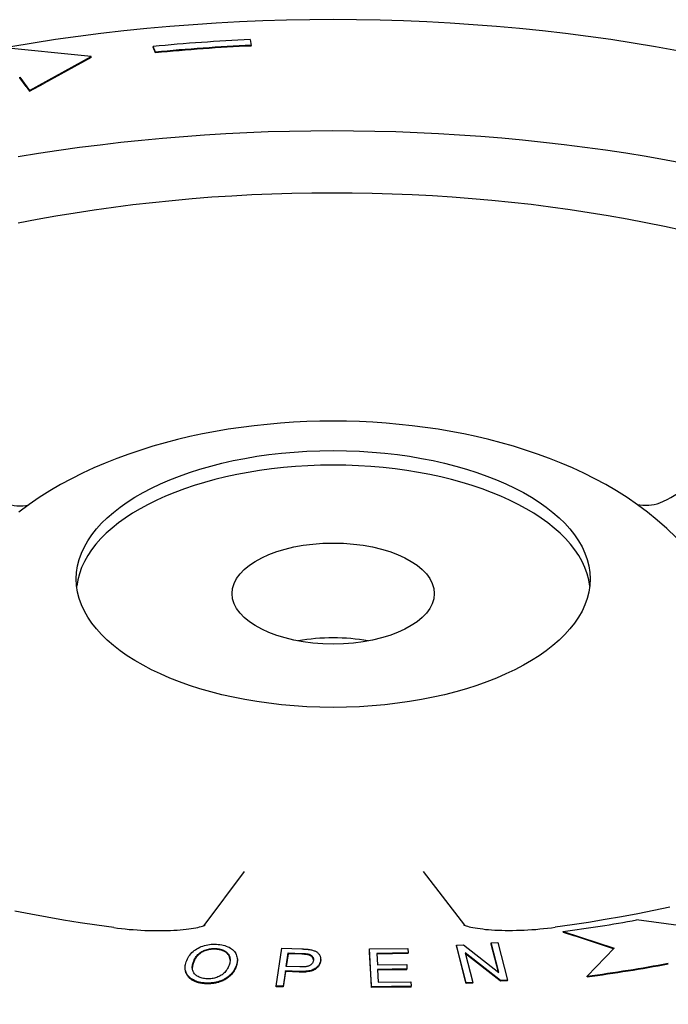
# Model space of a CAD drawing. Header units: millimetres. Extents: x 1002 to 3532, y 429 to 1459.
# Tile 23 of 24: x 1617 to 1694, y 973 to 1090. Entities that reach past the tile are written whole.
import ezdxf

# ---------------------------------------------------------------- set-up
doc = ezdxf.new("R2010")
doc.units = ezdxf.units.MM
doc.layers.add('DETAIL', color=2, linetype='Continuous')

msp = doc.modelspace()

# ---------------------------------------------------------------- linework, layer by layer
at = {"layer": 'DETAIL'}
for p, q in [((1625.49, 1085.27), (1614.43, 1086.39)), ((1633.12, 1085.8), (1632.86, 1086.48)), ((1632.86, 1086.39), (1632.86, 1086.48)), ((1633.12, 1085.72), (1632.86, 1086.39)), ((1644.37, 1087.29), (1644.49, 1086.61)), ((1644.49, 1086.53), (1644.49, 1086.61)), ((1618.19, 1081.24), (1625.49, 1085.27)), ((1625.49, 1085.18), (1619.87, 1082.08)), ((1625.49, 1085.18), (1625.49, 1085.27)), ((1633.12, 1085.72), (1633.12, 1085.8)), ((1617.02, 1082.85), (1618.19, 1081.24)), ((1617.02, 1082.76), (1617.02, 1082.85)), ((1617.79, 1081.71), (1617.02, 1082.76)), ((1617.79, 1081.71), (1618.19, 1081.15)), ((1618.19, 1081.15), (1619.87, 1082.08)), ((1618.19, 1081.15), (1618.19, 1081.24)), ((1638.93, 982.09), (1643.71, 988.48)), ((1664.91, 988.51), (1669.8, 982.12)), ((1695.82, 982), (1690.24, 982.75)), ((1681.52, 981.37), (1687.57, 979.4)), ((1681.52, 981.28), (1681.52, 981.37)), ((1681.52, 981.28), (1682.88, 980.84)), ((1672.99, 980.01), (1673.78, 980.06)), ((1673.9, 976.5), (1672.99, 980.01)), ((1672.99, 979.92), (1672.99, 980.01)), ((1673.04, 979.71), (1672.99, 979.92)), ((1673.78, 980.06), (1674.94, 975.6)), ((1687.5, 979.33), (1682.88, 980.84)), ((1647.47, 974.9), (1648.14, 979.39)), ((1648.14, 979.39), (1650.51, 979.3)), ((1648.65, 977.23), (1648.89, 978.83)), ((1648.89, 978.74), (1648.66, 977.23)), ((1648.89, 978.83), (1650.5, 978.77)), ((1648.89, 978.74), (1648.89, 978.83)), ((1650.5, 978.68), (1648.89, 978.74)), ((1651.26, 978.61), (1651.26, 978.7)), ((1658.53, 979.3), (1663.09, 979.36)), ((1658.53, 979.21), (1658.53, 979.3)), ((1658.78, 974.8), (1658.53, 979.3)), ((1658.55, 978.91), (1658.53, 979.21)), ((1658.76, 975), (1658.55, 978.91)), ((1663.12, 978.83), (1659.39, 978.78)), ((1659.39, 978.78), (1659.47, 977.41)), ((1663.12, 978.75), (1659.4, 978.69)), ((1663.09, 979.36), (1663.12, 978.83)), ((1663.12, 978.75), (1663.12, 978.83)), ((1668.86, 979.74), (1669.7, 979.8)), ((1668.86, 979.66), (1668.86, 979.74)), ((1670.02, 975.28), (1668.86, 979.74)), ((1668.93, 979.38), (1668.86, 979.66)), ((1669.94, 975.49), (1668.93, 979.38)), ((1669.7, 979.8), (1673.9, 976.5)), ((1674.1, 975.55), (1669.9, 978.84)), ((1669.9, 978.84), (1670.81, 975.33)), ((1673.68, 975.79), (1669.92, 978.73)), ((1673.87, 976.53), (1673.04, 979.71)), ((1687.57, 979.4), (1684.37, 976.07)), ((1642.85, 977.93), (1642.85, 978.01)), ((1652.75, 977.99), (1652.75, 978.08)), ((1636.65, 977.03), (1636.65, 977.12)), ((1648.57, 976.7), (1648.29, 974.87)), ((1648.57, 976.61), (1648.33, 975.03)), ((1650.18, 976.64), (1648.57, 976.7)), ((1648.57, 976.61), (1648.57, 976.7)), ((1650.18, 976.55), (1648.57, 976.61)), ((1650.27, 977.16), (1648.65, 977.23)), ((1659.47, 977.41), (1662.96, 977.45)), ((1662.99, 976.92), (1659.5, 976.88)), ((1659.5, 976.88), (1659.58, 975.35)), ((1662.99, 976.84), (1659.5, 976.79)), ((1662.96, 977.45), (1662.99, 976.92)), ((1662.99, 976.84), (1662.99, 976.92)), ((1659.58, 975.35), (1663.45, 975.4)), ((1663.45, 975.4), (1663.48, 974.87)), ((1670.02, 975.19), (1669.94, 975.49)), ((1670.81, 975.33), (1670.02, 975.28)), ((1670.02, 975.19), (1670.02, 975.28)), ((1670.81, 975.24), (1670.02, 975.19)), ((1670.81, 975.24), (1670.81, 975.33)), ((1674.1, 975.46), (1673.68, 975.79)), ((1674.94, 975.6), (1674.1, 975.55)), ((1674.1, 975.46), (1674.1, 975.55)), ((1674.94, 975.51), (1674.1, 975.46)), ((1674.94, 975.51), (1674.94, 975.6)), ((1684.37, 975.99), (1684.37, 976.07)), ((1648.29, 974.87), (1647.47, 974.9)), ((1647.47, 974.82), (1647.47, 974.9)), ((1648.29, 974.79), (1647.47, 974.82)), ((1648.33, 975.03), (1648.29, 974.79)), ((1648.29, 974.79), (1648.29, 974.87)), ((1658.78, 974.72), (1658.76, 975)), ((1663.48, 974.87), (1658.78, 974.8)), ((1658.78, 974.72), (1658.78, 974.8)), ((1663.48, 974.78), (1658.78, 974.72)), ((1663.48, 974.78), (1663.48, 974.87))]:
    msp.add_line(p, q, dxfattribs=at)
at = {"layer": 'DETAIL', "flags": 128}
for points in [[(1695.12, 1085.97), (1692.49, 1086.44), (1689.85, 1086.88), (1687.18, 1087.29), (1684.5, 1087.66), (1681.8, 1088.01), (1679.08, 1088.32), (1676.35, 1088.6), (1673.61, 1088.85), (1670.86, 1089.06), (1668.1, 1089.24), (1665.34, 1089.39), (1662.57, 1089.51), (1659.79, 1089.59), (1657.01, 1089.64), (1654.23, 1089.66), (1651.45, 1089.64), (1648.67, 1089.59), (1645.89, 1089.51), (1643.12, 1089.39), (1640.35, 1089.24), (1637.59, 1089.06), (1634.84, 1088.85), (1632.1, 1088.6), (1629.38, 1088.32), (1626.66, 1088.01), (1623.96, 1087.66), (1621.28, 1087.29), (1618.61, 1086.88), (1615.96, 1086.44)], [(1696.12, 1072.54), (1693.75, 1072.98), (1691.37, 1073.4), (1688.96, 1073.79), (1686.54, 1074.16), (1684.11, 1074.49), (1681.66, 1074.8), (1679.19, 1075.09), (1676.72, 1075.35), (1674.23, 1075.58), (1671.74, 1075.78), (1669.23, 1075.96), (1666.72, 1076.11), (1664.2, 1076.23), (1661.68, 1076.32), (1659.16, 1076.39), (1656.63, 1076.43), (1654.1, 1076.44), (1651.57, 1076.43), (1649.04, 1076.39), (1646.52, 1076.32), (1643.99, 1076.22), (1641.48, 1076.09), (1638.97, 1075.94), (1636.46, 1075.76), (1633.97, 1075.55), (1631.48, 1075.32), (1629.01, 1075.06), (1626.55, 1074.77), (1624.1, 1074.46), (1621.66, 1074.12), (1619.25, 1073.75), (1616.84, 1073.36)], [(1695.74, 1064.61), (1693.56, 1065.08), (1691.36, 1065.54), (1689.13, 1065.96), (1686.89, 1066.36), (1684.62, 1066.73), (1682.34, 1067.08), (1680.04, 1067.39), (1677.73, 1067.69), (1675.41, 1067.95), (1673.07, 1068.19), (1670.72, 1068.4), (1668.36, 1068.58), (1666, 1068.73), (1663.62, 1068.85), (1661.24, 1068.95), (1658.86, 1069.02), (1656.48, 1069.06), (1654.09, 1069.07), (1651.71, 1069.06), (1649.32, 1069.01), (1646.94, 1068.94), (1644.56, 1068.84), (1642.19, 1068.71), (1639.83, 1068.56), (1637.47, 1068.37), (1635.12, 1068.16), (1632.79, 1067.92), (1630.46, 1067.65), (1628.15, 1067.36), (1625.86, 1067.04), (1623.58, 1066.69), (1621.31, 1066.31), (1619.07, 1065.91), (1616.85, 1065.49)], [(1694.93, 1028.17), (1693.83, 1029.24), (1692.7, 1030.24), (1691.53, 1031.18), (1690.34, 1032.06), (1689.11, 1032.9), (1687.87, 1033.69), (1686.59, 1034.44), (1685.3, 1035.14), (1683.98, 1035.8), (1682.64, 1036.42), (1681.28, 1037.01), (1679.89, 1037.56), (1678.49, 1038.07), (1677.07, 1038.55), (1675.63, 1039), (1674.18, 1039.41), (1672.71, 1039.8), (1671.22, 1040.15), (1669.72, 1040.47), (1668.21, 1040.75), (1666.69, 1041.01), (1665.15, 1041.24), (1663.61, 1041.43), (1662.06, 1041.6), (1660.5, 1041.74), (1658.94, 1041.84), (1657.37, 1041.92), (1655.8, 1041.96), (1654.23, 1041.98), (1652.66, 1041.96), (1651.09, 1041.92), (1649.52, 1041.84), (1647.96, 1041.74), (1646.4, 1041.6), (1644.85, 1041.43), (1643.3, 1041.24), (1641.77, 1041.01), (1640.25, 1040.75), (1638.73, 1040.46), (1637.23, 1040.15), (1635.75, 1039.79), (1634.28, 1039.41), (1632.82, 1039), (1631.39, 1038.55), (1629.97, 1038.07), (1628.56, 1037.56), (1627.18, 1037.01), (1625.82, 1036.43), (1624.48, 1035.8), (1623.16, 1035.14), (1621.86, 1034.44), (1620.59, 1033.69), (1619.34, 1032.9), (1618.12, 1032.07), (1616.92, 1031.18)], [(1692.99, 1032.29), (1693.43, 1032.49), (1693.86, 1032.69), (1694.29, 1032.91), (1694.7, 1033.14), (1695.1, 1033.39), (1695.49, 1033.64), (1695.86, 1033.9), (1696.22, 1034.17)], [(1615.36, 1032.23), (1615.68, 1032.12), (1616.01, 1032.03), (1616.35, 1031.97), (1616.69, 1031.94), (1617.03, 1031.93), (1617.38, 1031.94), (1618.05, 1032.02)], [(1690.33, 1032.07), (1691, 1032), (1691.34, 1031.99), (1691.68, 1032), (1692.01, 1032.04), (1692.35, 1032.09), (1692.67, 1032.18), (1692.99, 1032.29)], [(1628.17, 981.84), (1626.18, 982.11), (1624.2, 982.41), (1622.23, 982.73), (1620.28, 983.07), (1618.35, 983.42), (1616.43, 983.8)], [(1694.19, 984.25), (1692.29, 983.85), (1690.38, 983.47), (1688.45, 983.12), (1686.5, 982.78), (1684.55, 982.46), (1682.58, 982.16), (1680.59, 981.88)], [(1628.17, 981.84), (1628.62, 981.78), (1629.08, 981.73), (1629.54, 981.68), (1630.01, 981.63), (1630.48, 981.6), (1630.94, 981.56), (1631.41, 981.54), (1631.87, 981.51), (1632.33, 981.5), (1632.78, 981.49), (1633.23, 981.48), (1633.67, 981.48), (1634.1, 981.48), (1634.52, 981.49), (1634.92, 981.51), (1635.32, 981.52), (1635.7, 981.55), (1636.07, 981.57), (1636.42, 981.61), (1636.76, 981.64), (1637.08, 981.68), (1637.38, 981.72), (1637.66, 981.77), (1637.92, 981.81), (1638.16, 981.86), (1638.37, 981.91), (1638.56, 981.96), (1638.72, 982.01), (1638.85, 982.06), (1638.95, 982.09), (1639.01, 982.12), (1639.03, 982.13)], [(1669.7, 982.16), (1669.72, 982.15), (1669.78, 982.12), (1669.88, 982.08), (1670.01, 982.04), (1670.17, 981.99), (1670.36, 981.94), (1670.58, 981.89), (1670.82, 981.84), (1671.08, 981.79), (1671.36, 981.75), (1671.66, 981.71), (1671.98, 981.67), (1672.32, 981.63), (1672.67, 981.6), (1673.04, 981.58), (1673.42, 981.55), (1673.82, 981.54), (1674.23, 981.52), (1674.65, 981.51), (1675.08, 981.51), (1675.52, 981.51), (1675.97, 981.52), (1676.42, 981.53), (1676.88, 981.55), (1677.34, 981.57), (1677.81, 981.6), (1678.28, 981.63), (1678.74, 981.67), (1679.21, 981.72), (1679.68, 981.77), (1680.14, 981.82), (1680.59, 981.88)], [(1636.77, 977.76), (1636.84, 977.94), (1636.92, 978.11), (1637.01, 978.28), (1637.11, 978.43), (1637.21, 978.58), (1637.33, 978.73), (1637.45, 978.86), (1637.59, 978.99), (1637.73, 979.1), (1637.88, 979.21), (1638.05, 979.32), (1638.22, 979.41), (1638.39, 979.5), (1638.57, 979.58), (1638.76, 979.65), (1638.95, 979.7), (1639.14, 979.75), (1639.33, 979.8), (1639.53, 979.83), (1639.73, 979.85), (1639.94, 979.86), (1640.15, 979.86), (1640.36, 979.86), (1640.58, 979.84)], [(1637.61, 977.68), (1637.67, 977.84), (1637.74, 977.99), (1637.82, 978.14), (1637.9, 978.27), (1637.98, 978.4), (1638.08, 978.52), (1638.17, 978.63), (1638.28, 978.73), (1638.39, 978.82), (1638.5, 978.91), (1638.62, 978.98), (1638.75, 979.05), (1638.88, 979.11), (1639.01, 979.16), (1639.15, 979.21), (1639.28, 979.25), (1639.42, 979.28), (1639.55, 979.31), (1639.69, 979.33), (1639.83, 979.34), (1639.97, 979.35), (1640.12, 979.35), (1640.26, 979.35), (1640.4, 979.34)], [(1640.4, 979.25), (1640.26, 979.26), (1640.12, 979.27), (1639.97, 979.27), (1639.83, 979.26), (1639.69, 979.24), (1639.55, 979.22), (1639.42, 979.19), (1639.28, 979.16), (1639.15, 979.12), (1639.01, 979.07), (1638.88, 979.02), (1638.75, 978.96), (1638.62, 978.9), (1638.5, 978.82), (1638.39, 978.74), (1638.28, 978.64), (1638.17, 978.54), (1638.08, 978.43), (1637.98, 978.32), (1637.9, 978.19), (1637.82, 978.05), (1637.74, 977.91), (1637.67, 977.75), (1637.61, 977.59)], [(1640.4, 979.34), (1640.55, 979.32), (1640.69, 979.3), (1640.83, 979.27), (1640.96, 979.23), (1641.09, 979.19), (1641.21, 979.14), (1641.32, 979.08), (1641.42, 979.02), (1641.52, 978.95), (1641.61, 978.88), (1641.69, 978.8), (1641.76, 978.72), (1641.82, 978.63), (1641.88, 978.53), (1641.92, 978.43), (1641.95, 978.33), (1641.97, 978.22), (1641.99, 978.11), (1641.99, 977.99), (1641.99, 977.87), (1641.97, 977.75), (1641.95, 977.63), (1641.91, 977.5), (1641.87, 977.36)], [(1641.99, 977.96), (1641.98, 978.05), (1641.97, 978.13), (1641.96, 978.22), (1641.93, 978.3), (1641.91, 978.38), (1641.87, 978.45), (1641.83, 978.53), (1641.79, 978.6), (1641.74, 978.66), (1641.68, 978.73), (1641.62, 978.79), (1641.55, 978.85), (1641.48, 978.9), (1641.4, 978.95), (1641.31, 979), (1641.23, 979.04), (1641.14, 979.08), (1641.04, 979.12), (1640.95, 979.15), (1640.84, 979.18), (1640.74, 979.2), (1640.63, 979.23), (1640.52, 979.24), (1640.4, 979.25)], [(1640.58, 979.84), (1640.79, 979.82), (1640.99, 979.79), (1641.18, 979.75), (1641.37, 979.7), (1641.54, 979.64), (1641.71, 979.57), (1641.87, 979.5), (1642.02, 979.41), (1642.16, 979.32), (1642.28, 979.22), (1642.4, 979.12), (1642.5, 979.01), (1642.59, 978.89), (1642.66, 978.77), (1642.72, 978.64), (1642.77, 978.5), (1642.81, 978.36), (1642.84, 978.22), (1642.85, 978.07), (1642.85, 977.92), (1642.83, 977.76), (1642.8, 977.61), (1642.76, 977.44), (1642.71, 977.28)], [(1650.5, 978.77), (1650.54, 978.77), (1650.59, 978.77), (1650.63, 978.76), (1650.67, 978.76), (1650.72, 978.76), (1650.76, 978.76), (1650.79, 978.75), (1650.83, 978.75), (1650.87, 978.75), (1650.9, 978.75), (1650.94, 978.74), (1650.97, 978.74), (1651, 978.74), (1651.03, 978.74), (1651.06, 978.73), (1651.09, 978.73), (1651.11, 978.73), (1651.14, 978.72), (1651.16, 978.72), (1651.19, 978.71), (1651.21, 978.71), (1651.23, 978.71), (1651.25, 978.7), (1651.26, 978.7)], [(1650.51, 979.3), (1650.56, 979.3), (1650.61, 979.3), (1650.66, 979.3), (1650.71, 979.29), (1650.75, 979.29), (1650.8, 979.29), (1650.85, 979.29), (1650.89, 979.28), (1650.93, 979.28), (1650.97, 979.28), (1651.02, 979.27), (1651.06, 979.27), (1651.09, 979.27), (1651.13, 979.26), (1651.17, 979.26), (1651.2, 979.26), (1651.24, 979.25), (1651.27, 979.25), (1651.31, 979.24), (1651.34, 979.24), (1651.37, 979.24), (1651.4, 979.23), (1651.43, 979.23), (1651.45, 979.22)], [(1651.26, 978.7), (1651.32, 978.69), (1651.37, 978.67), (1651.41, 978.65), (1651.46, 978.63), (1651.5, 978.61), (1651.55, 978.59), (1651.58, 978.57), (1651.62, 978.54), (1651.66, 978.51), (1651.69, 978.48), (1651.72, 978.45), (1651.75, 978.42), (1651.78, 978.38), (1651.8, 978.34), (1651.82, 978.31), (1651.84, 978.27), (1651.85, 978.23), (1651.87, 978.19), (1651.88, 978.15), (1651.88, 978.11), (1651.88, 978.06), (1651.88, 978.02), (1651.88, 977.97), (1651.88, 977.93)], [(1651.45, 979.22), (1651.56, 979.2), (1651.67, 979.18), (1651.77, 979.15), (1651.87, 979.13), (1651.96, 979.09), (1652.04, 979.06), (1652.12, 979.02), (1652.2, 978.98), (1652.27, 978.94), (1652.33, 978.89), (1652.39, 978.84), (1652.45, 978.79), (1652.5, 978.73), (1652.55, 978.67), (1652.6, 978.6), (1652.64, 978.53), (1652.67, 978.46), (1652.7, 978.39), (1652.72, 978.31), (1652.73, 978.23), (1652.74, 978.16), (1652.75, 978.08), (1652.74, 977.99), (1652.73, 977.91)], [(1638.93, 975.26), (1638.72, 975.29), (1638.51, 975.32), (1638.32, 975.36), (1638.13, 975.41), (1637.95, 975.47), (1637.78, 975.54), (1637.63, 975.62), (1637.48, 975.71), (1637.34, 975.8), (1637.21, 975.9), (1637.1, 976.01), (1637, 976.12), (1636.91, 976.23), (1636.84, 976.36), (1636.78, 976.49), (1636.73, 976.62), (1636.69, 976.76), (1636.67, 976.9), (1636.66, 977.04), (1636.65, 977.18), (1636.67, 977.33), (1636.69, 977.47), (1636.72, 977.62), (1636.77, 977.76)], [(1639.11, 975.77), (1638.96, 975.78), (1638.82, 975.81), (1638.68, 975.84), (1638.55, 975.87), (1638.43, 975.91), (1638.31, 975.96), (1638.21, 976.01), (1638.1, 976.07), (1638.01, 976.13), (1637.92, 976.2), (1637.84, 976.28), (1637.76, 976.36), (1637.69, 976.45), (1637.64, 976.54), (1637.59, 976.64), (1637.55, 976.74), (1637.52, 976.84), (1637.51, 976.95), (1637.5, 977.06), (1637.5, 977.18), (1637.51, 977.3), (1637.54, 977.42), (1637.57, 977.55), (1637.61, 977.68)], [(1637.61, 977.59), (1637.6, 977.57), (1637.59, 977.54), (1637.59, 977.52), (1637.58, 977.5), (1637.57, 977.47), (1637.57, 977.45), (1637.56, 977.42), (1637.55, 977.4), (1637.55, 977.38), (1637.54, 977.35), (1637.54, 977.33), (1637.53, 977.31), (1637.53, 977.29), (1637.52, 977.26), (1637.52, 977.24), (1637.51, 977.22), (1637.51, 977.2), (1637.51, 977.17), (1637.51, 977.15), (1637.5, 977.13), (1637.5, 977.11), (1637.5, 977.09), (1637.5, 977.07), (1637.5, 977.04)], [(1642.85, 977.93), (1642.85, 977.9), (1642.85, 977.87), (1642.85, 977.84), (1642.84, 977.81), (1642.84, 977.78), (1642.84, 977.75), (1642.84, 977.72), (1642.83, 977.69), (1642.83, 977.66), (1642.82, 977.63), (1642.82, 977.6), (1642.81, 977.57), (1642.81, 977.54), (1642.8, 977.51), (1642.79, 977.48), (1642.79, 977.45), (1642.78, 977.42), (1642.77, 977.38), (1642.76, 977.35), (1642.75, 977.32), (1642.74, 977.29), (1642.73, 977.26), (1642.72, 977.23), (1642.71, 977.19)], [(1652.73, 977.91), (1652.72, 977.82), (1652.69, 977.73), (1652.66, 977.64), (1652.62, 977.55), (1652.58, 977.47), (1652.53, 977.39), (1652.47, 977.31), (1652.4, 977.24), (1652.33, 977.16), (1652.26, 977.09), (1652.17, 977.03), (1652.08, 976.96), (1651.98, 976.9), (1651.87, 976.85), (1651.75, 976.8), (1651.61, 976.76), (1651.47, 976.72), (1651.32, 976.69), (1651.15, 976.67), (1650.98, 976.65), (1650.79, 976.64), (1650.6, 976.63), (1650.39, 976.63), (1650.18, 976.64)], [(1652.73, 977.82), (1652.72, 977.73), (1652.69, 977.64), (1652.66, 977.55), (1652.62, 977.47), (1652.58, 977.38), (1652.53, 977.3), (1652.47, 977.22), (1652.4, 977.15), (1652.33, 977.08), (1652.26, 977.01), (1652.17, 976.94), (1652.08, 976.88), (1651.98, 976.82), (1651.87, 976.76), (1651.75, 976.71), (1651.61, 976.67), (1651.47, 976.64), (1651.32, 976.61), (1651.15, 976.58), (1650.98, 976.56), (1650.79, 976.55), (1650.6, 976.54), (1650.39, 976.54), (1650.18, 976.55)], [(1651.88, 977.93), (1651.86, 977.86), (1651.85, 977.8), (1651.83, 977.74), (1651.8, 977.69), (1651.77, 977.63), (1651.74, 977.58), (1651.7, 977.54), (1651.66, 977.49), (1651.61, 977.45), (1651.56, 977.41), (1651.51, 977.37), (1651.45, 977.34), (1651.38, 977.3), (1651.31, 977.27), (1651.23, 977.25), (1651.15, 977.23), (1651.06, 977.21), (1650.97, 977.19), (1650.87, 977.18), (1650.76, 977.17), (1650.65, 977.16), (1650.53, 977.16), (1650.4, 977.16), (1650.27, 977.16)], [(1651.26, 978.61), (1651.25, 978.62), (1651.23, 978.62), (1651.21, 978.62), (1651.19, 978.63), (1651.16, 978.63), (1651.14, 978.64), (1651.11, 978.64), (1651.09, 978.64), (1651.06, 978.65), (1651.03, 978.65), (1651, 978.65), (1650.97, 978.65), (1650.94, 978.66), (1650.9, 978.66), (1650.87, 978.66), (1650.83, 978.67), (1650.79, 978.67), (1650.76, 978.67), (1650.72, 978.67), (1650.67, 978.67), (1650.63, 978.68), (1650.59, 978.68), (1650.54, 978.68), (1650.5, 978.68)], [(1651.88, 977.99), (1651.88, 978.03), (1651.87, 978.07), (1651.87, 978.1), (1651.86, 978.14), (1651.84, 978.17), (1651.83, 978.2), (1651.81, 978.24), (1651.8, 978.27), (1651.77, 978.3), (1651.75, 978.33), (1651.73, 978.36), (1651.7, 978.39), (1651.67, 978.41), (1651.64, 978.44), (1651.61, 978.46), (1651.58, 978.48), (1651.55, 978.5), (1651.51, 978.52), (1651.47, 978.54), (1651.43, 978.56), (1651.39, 978.57), (1651.35, 978.59), (1651.31, 978.6), (1651.26, 978.61)], [(1652.75, 977.99), (1652.75, 977.98), (1652.75, 977.98), (1652.75, 977.97), (1652.75, 977.96), (1652.75, 977.96), (1652.75, 977.95), (1652.75, 977.94), (1652.75, 977.94), (1652.75, 977.93), (1652.74, 977.92), (1652.74, 977.92), (1652.74, 977.91), (1652.74, 977.9), (1652.74, 977.89), (1652.74, 977.89), (1652.74, 977.88), (1652.74, 977.87), (1652.74, 977.87), (1652.74, 977.86), (1652.74, 977.85), (1652.74, 977.85), (1652.74, 977.84), (1652.74, 977.83), (1652.73, 977.82)], [(1637.57, 975.56), (1637.5, 975.61), (1637.42, 975.65), (1637.35, 975.7), (1637.29, 975.75), (1637.22, 975.8), (1637.16, 975.85), (1637.11, 975.91), (1637.06, 975.96), (1637.01, 976.02), (1636.96, 976.08), (1636.92, 976.14), (1636.88, 976.2), (1636.84, 976.27), (1636.81, 976.33), (1636.78, 976.4), (1636.75, 976.47), (1636.73, 976.54), (1636.71, 976.61), (1636.69, 976.68), (1636.68, 976.75), (1636.67, 976.82), (1636.66, 976.89), (1636.66, 976.96), (1636.65, 977.03)], [(1642.71, 977.28), (1642.64, 977.12), (1642.57, 976.96), (1642.48, 976.8), (1642.39, 976.65), (1642.28, 976.51), (1642.16, 976.37), (1642.03, 976.24), (1641.9, 976.11), (1641.75, 975.99), (1641.6, 975.88), (1641.44, 975.78), (1641.27, 975.69), (1641.09, 975.6), (1640.91, 975.53), (1640.73, 975.46), (1640.53, 975.4), (1640.33, 975.35), (1640.13, 975.31), (1639.93, 975.28), (1639.73, 975.26), (1639.53, 975.25), (1639.33, 975.25), (1639.13, 975.25), (1638.93, 975.26)], [(1641.87, 977.36), (1641.81, 977.22), (1641.75, 977.09), (1641.69, 976.96), (1641.61, 976.84), (1641.53, 976.73), (1641.45, 976.62), (1641.35, 976.51), (1641.26, 976.42), (1641.15, 976.33), (1641.04, 976.24), (1640.92, 976.17), (1640.8, 976.09), (1640.67, 976.03), (1640.54, 975.97), (1640.4, 975.92), (1640.27, 975.88), (1640.13, 975.84), (1639.99, 975.81), (1639.85, 975.78), (1639.71, 975.77), (1639.56, 975.76), (1639.41, 975.75), (1639.26, 975.76), (1639.11, 975.77)], [(1642.71, 977.19), (1642.67, 977.09), (1642.62, 976.98), (1642.58, 976.88), (1642.52, 976.78), (1642.46, 976.69), (1642.4, 976.59), (1642.34, 976.5), (1642.27, 976.41), (1642.19, 976.32), (1642.12, 976.23), (1642.03, 976.15), (1641.95, 976.07), (1641.85, 975.99), (1641.76, 975.91), (1641.66, 975.84), (1641.56, 975.77), (1641.46, 975.71), (1641.36, 975.65), (1641.25, 975.59), (1641.14, 975.53), (1641.02, 975.48), (1640.91, 975.44), (1640.79, 975.39), (1640.67, 975.35)], [(1638.93, 975.18), (1638.87, 975.18), (1638.8, 975.19), (1638.74, 975.2), (1638.67, 975.21), (1638.61, 975.22), (1638.55, 975.23), (1638.48, 975.24), (1638.42, 975.25), (1638.36, 975.26), (1638.31, 975.28), (1638.25, 975.29), (1638.19, 975.31), (1638.13, 975.33), (1638.08, 975.34), (1638.02, 975.36), (1637.97, 975.38), (1637.92, 975.4), (1637.87, 975.42), (1637.81, 975.44), (1637.76, 975.46), (1637.72, 975.49), (1637.67, 975.51), (1637.62, 975.54), (1637.57, 975.56)], [(1640.67, 975.35), (1640.6, 975.33), (1640.52, 975.31), (1640.45, 975.3), (1640.38, 975.28), (1640.31, 975.26), (1640.24, 975.25), (1640.16, 975.23), (1640.09, 975.22), (1640.02, 975.21), (1639.95, 975.2), (1639.88, 975.19), (1639.8, 975.18), (1639.73, 975.18), (1639.66, 975.17), (1639.59, 975.17), (1639.51, 975.16), (1639.44, 975.16), (1639.37, 975.16), (1639.3, 975.16), (1639.22, 975.16), (1639.15, 975.16), (1639.08, 975.17), (1639.01, 975.17), (1638.93, 975.18)]]:
    msp.add_lwpolyline(points, dxfattribs=at)
at = {"layer": 'DETAIL'}
for centre, major_axis, start_param, end_param in [((1654.22, 1031.99), (111.05, 0), 1.65961, 1.76433), ((1654.22, 1031.99), (-109.68, 0), 4.801203, 4.905922), ((1654.22, 1031.91), (-109.68, 0), 4.801203, 4.905922), ((1654.23, 1021.51), (30.5, 0), 0.056828, 3.084764), ((1654.23, 1010.25), (-12, 0), 4.359402, 5.065376), ((1654.23, 1019.41), (-119.3, 0), 0.126981, 3.014612), ((1654.22, 1031.99), (-104.88, 0), 1.834143, 1.921409), ((1654.22, 1031.99), (115.85, 0), 4.975736, 5.063002), ((1654.22, 1031.91), (115.85, 0), 4.975736, 5.063002)]:
    msp.add_ellipse(centre, major_axis=major_axis, ratio=0.49994, start_param=start_param, end_param=end_param, dxfattribs=at)
for centre, major_axis in [((1654.23, 1023.24), (-30.5, 0)), ((1654.23, 1021.51), (-12, 0))]:
    msp.add_ellipse(centre, major_axis=major_axis, ratio=0.49994, dxfattribs=at)

doc.saveas('drawing.dxf')
